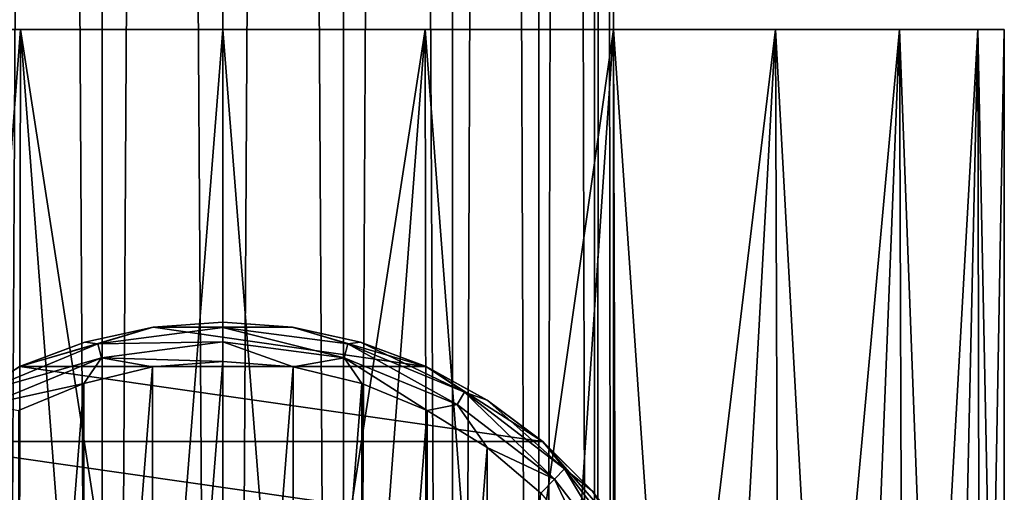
# Model space of a CAD drawing. Header units: millimetres. Extents: x -150 to 150, y -85 to 1149.
# Tile 60 of 256: x -5 to 20, y 662 to 674. Entities that reach past the tile are written whole.
import ezdxf

# ---------------------------------------------------------------- set-up
doc = ezdxf.new("R2010")
doc.units = ezdxf.units.MM
doc.header["$LTSCALE"] = 21.359881
for name, color, linetype in [('16', 7, 'CONTINUOUS'), ('17', 7, 'CONTINUOUS'), ('30', 7, 'CONTINUOUS'), ('31', 7, 'CONTINUOUS'), ('32', 7, 'CONTINUOUS'), ('34', 7, 'CONTINUOUS'), ('5', 7, 'CONTINUOUS'), ('6', 7, 'CONTINUOUS')]:
    doc.layers.add(name, color=color, linetype=linetype)

msp = doc.modelspace()

# ---------------------------------------------------------------- linework, layer by layer
at = {"layer": '16', "color": 7, "linetype": 'CONTINUOUS', "true_color": 0xaaaaaa}
for points in [[(-10, 673.5, -17.321), (-5.176, 673.5, -19.319), (-7.733, 640, -18.444), (-10, 673.5, -17.321)], [(-7.733, 640, -18.444), (-5.176, 673.5, -19.319), (-5.232, 640, -19.304), (-7.733, 640, -18.444)], [(-5.232, 640, -19.304), (-5.176, 673.5, -19.319), (-2.639, 640, -19.825), (-5.232, 640, -19.304)], [(-5.176, 673.5, -19.319), (0, 673.5, -20), (-2.639, 640, -19.825), (-5.176, 673.5, -19.319)], [(-2.639, 640, -19.825), (0, 673.5, -20), (0.001, 640, -20), (-2.639, 640, -19.825)], [(0, 673.5, -20), (5.176, 673.5, -19.319), (0.001, 640, -20), (0, 673.5, -20)], [(0.001, 640, -20), (5.176, 673.5, -19.319), (2.64, 640, -19.825), (0.001, 640, -20)], [(2.64, 640, -19.825), (5.176, 673.5, -19.319), (5.233, 640, -19.303), (2.64, 640, -19.825)], [(5.176, 673.5, -19.319), (10, 673.5, -17.321), (5.233, 640, -19.303), (5.176, 673.5, -19.319)], [(5.233, 640, -19.303), (10, 673.5, -17.321), (7.734, 640, -18.444), (5.233, 640, -19.303)], [(7.734, 640, -18.444), (10, 673.5, -17.321), (10.101, 640, -17.262), (7.734, 640, -18.444)], [(10, 673.5, -17.321), (14.142, 673.5, -14.142), (10.101, 640, -17.262), (10, 673.5, -17.321)], [(10.101, 640, -17.262), (14.142, 673.5, -14.142), (12.291, 640, -15.778), (10.101, 640, -17.262)], [(12.291, 640, -15.778), (14.142, 673.5, -14.142), (14.263, 640, -14.02), (12.291, 640, -15.778)], [(14.142, 673.5, -14.142), (17.321, 673.5, -10), (14.263, 640, -14.02), (14.142, 673.5, -14.142)], [(14.263, 640, -14.02), (17.321, 673.5, -10), (15.988, 640, -12.016), (14.263, 640, -14.02)], [(15.988, 640, -12.016), (17.321, 673.5, -10), (17.438, 640, -9.793), (15.988, 640, -12.016)], [(17.321, 673.5, -10), (19.319, 673.5, -5.176), (17.438, 640, -9.793), (17.321, 673.5, -10)], [(17.438, 640, -9.793), (19.319, 673.5, -5.176), (18.582, 640, -7.398), (17.438, 640, -9.793)], [(18.582, 640, -7.398), (19.319, 673.5, -5.176), (19.388, 640, -4.909), (18.582, 640, -7.398)], [(19.319, 673.5, -5.176), (20, 673.5), (19.388, 640, -4.909), (19.319, 673.5, -5.176)], [(20, 673.5), (20, 640), (19.388, 640, -4.909), (20, 673.5)]]:
    msp.add_3dface(points, dxfattribs=at)
at = {"layer": '17', "color": 7, "linetype": 'CONTINUOUS', "true_color": 0xaaaaaa}
for points in [[(-5.176, 673.5, 19.319), (-10, 673.5, 17.321), (-5.233, 640, 19.303), (-5.176, 673.5, 19.319)], [(-2.64, 640, 19.825), (-5.176, 673.5, 19.319), (-5.233, 640, 19.303), (-2.64, 640, 19.825)], [(0, 673.5, 20), (-5.176, 673.5, 19.319), (-0.001, 640, 20), (0, 673.5, 20)], [(-0.001, 640, 20), (-5.176, 673.5, 19.319), (-2.64, 640, 19.825), (-0.001, 640, 20)], [(2.639, 640, 19.825), (0, 673.5, 20), (-0.001, 640, 20), (2.639, 640, 19.825)], [(5.176, 673.5, 19.319), (0, 673.5, 20), (2.639, 640, 19.825), (5.176, 673.5, 19.319)], [(5.232, 640, 19.304), (5.176, 673.5, 19.319), (2.639, 640, 19.825), (5.232, 640, 19.304)], [(10, 673.5, 17.321), (5.176, 673.5, 19.319), (7.733, 640, 18.444), (10, 673.5, 17.321)], [(7.733, 640, 18.444), (5.176, 673.5, 19.319), (5.232, 640, 19.304), (7.733, 640, 18.444)], [(10.1, 640, 17.262), (10, 673.5, 17.321), (7.733, 640, 18.444), (10.1, 640, 17.262)], [(14.142, 673.5, 14.142), (10, 673.5, 17.321), (12.29, 640, 15.778), (14.142, 673.5, 14.142)], [(12.29, 640, 15.778), (10, 673.5, 17.321), (10.1, 640, 17.262), (12.29, 640, 15.778)], [(14.263, 640, 14.021), (14.142, 673.5, 14.142), (12.29, 640, 15.778), (14.263, 640, 14.021)], [(17.321, 673.5, 10), (14.142, 673.5, 14.142), (15.987, 640, 12.017), (17.321, 673.5, 10)], [(15.987, 640, 12.017), (14.142, 673.5, 14.142), (14.263, 640, 14.021), (15.987, 640, 12.017)], [(17.438, 640, 9.794), (17.321, 673.5, 10), (15.987, 640, 12.017), (17.438, 640, 9.794)], [(19.319, 673.5, 5.176), (17.321, 673.5, 10), (18.581, 640, 7.399), (19.319, 673.5, 5.176)], [(18.581, 640, 7.399), (17.321, 673.5, 10), (17.438, 640, 9.794), (18.581, 640, 7.399)], [(19.388, 640, 4.91), (19.319, 673.5, 5.176), (18.581, 640, 7.399), (19.388, 640, 4.91)], [(20, 640), (20, 673.5), (19.319, 673.5, 5.176), (20, 640)], [(20, 640), (19.319, 673.5, 5.176), (19.388, 640, 4.91), (20, 640)]]:
    msp.add_3dface(points, dxfattribs=at)
at = {"layer": '30', "color": 7, "linetype": 'CONTINUOUS', "true_color": 0xaaaaaa}
for points in [[(0, 666, -49.8), (-1.779, 665.873, -78.8), (-1.782, 665.872, -49.8), (0, 666, -49.8)], [(1.779, 665.873, -78.8), (-1.779, 665.873, -78.8), (0, 666, -49.8), (1.779, 665.873, -78.8)], [(1.782, 665.872, -49.8), (1.779, 665.873, -78.8), (0, 666, -49.8), (1.782, 665.872, -49.8)], [(-1.779, 665.873, -78.8), (-5.193, 664.87, -78.8), (-1.782, 665.872, -49.8), (-1.779, 665.873, -78.8)], [(-1.782, 665.872, -49.8), (-5.193, 664.87, -78.8), (-3.528, 665.492, -49.8), (-1.782, 665.872, -49.8)], [(5.193, 664.87, -78.8), (1.779, 665.873, -78.8), (3.527, 665.492, -49.8), (5.193, 664.87, -78.8)], [(3.527, 665.492, -49.8), (1.779, 665.873, -78.8), (1.782, 665.872, -49.8), (3.527, 665.492, -49.8)], [(-3.528, 665.492, -49.8), (-5.193, 664.87, -78.8), (-5.201, 664.866, -49.8), (-3.528, 665.492, -49.8)], [(5.201, 664.867, -49.8), (5.193, 664.87, -78.8), (3.527, 665.492, -49.8), (5.201, 664.867, -49.8)], [(-5.193, 664.87, -78.8), (-8.186, 662.947, -78.8), (-5.201, 664.866, -49.8), (-5.193, 664.87, -78.8)], [(8.186, 662.947, -78.8), (5.193, 664.87, -78.8), (6.768, 664.009, -49.8), (8.186, 662.947, -78.8)], [(6.768, 664.009, -49.8), (5.193, 664.87, -78.8), (5.201, 664.867, -49.8), (6.768, 664.009, -49.8)], [(8.197, 662.937, -49.8), (8.186, 662.947, -78.8), (6.768, 664.009, -49.8), (8.197, 662.937, -49.8)], [(10.516, 660.258, -78.8), (8.186, 662.947, -78.8), (9.458, 661.672, -49.8), (10.516, 660.258, -78.8)], [(9.458, 661.672, -49.8), (8.186, 662.947, -78.8), (8.197, 662.937, -49.8), (9.458, 661.672, -49.8)], [(10.527, 660.24, -49.8), (10.516, 660.258, -78.8), (9.458, 661.672, -49.8), (10.527, 660.24, -49.8)]]:
    msp.add_3dface(points, dxfattribs=at)
at = {"layer": '31', "color": 7, "linetype": 'CONTINUOUS', "true_color": 0xaaaaaa}
for points in [[(0, 665, -48.8), (-1.802, 664.858, -48.8), (-1.801, 642.142, -48.8), (0, 665, -48.8)], [(0, 642, -48.8), (0, 665, -48.8), (-1.801, 642.142, -48.8), (0, 642, -48.8)], [(1.801, 664.858, -48.8), (0, 665, -48.8), (0, 642, -48.8), (1.801, 664.858, -48.8)], [(-1.802, 664.858, -48.8), (-3.559, 664.435, -48.8), (-3.559, 642.565, -48.8), (-1.802, 664.858, -48.8)], [(-1.801, 642.142, -48.8), (-1.802, 664.858, -48.8), (-3.559, 642.565, -48.8), (-1.801, 642.142, -48.8)], [(1.802, 642.142, -48.8), (1.801, 664.858, -48.8), (0, 642, -48.8), (1.802, 642.142, -48.8)], [(3.559, 664.435, -48.8), (1.801, 664.858, -48.8), (1.802, 642.142, -48.8), (3.559, 664.435, -48.8)], [(-3.559, 664.435, -48.8), (-5.229, 663.742, -48.8), (-5.229, 643.257, -48.8), (-3.559, 664.435, -48.8)], [(-3.559, 642.565, -48.8), (-3.559, 664.435, -48.8), (-5.229, 643.257, -48.8), (-3.559, 642.565, -48.8)], [(3.559, 642.565, -48.8), (3.559, 664.435, -48.8), (1.802, 642.142, -48.8), (3.559, 642.565, -48.8)], [(5.229, 663.743, -48.8), (3.559, 664.435, -48.8), (3.559, 642.565, -48.8), (5.229, 663.743, -48.8)], [(5.229, 643.258, -48.8), (5.229, 663.743, -48.8), (3.559, 642.565, -48.8), (5.229, 643.258, -48.8)], [(6.769, 662.797, -48.8), (5.229, 663.743, -48.8), (5.229, 643.258, -48.8), (6.769, 662.797, -48.8)], [(6.77, 644.204, -48.8), (6.769, 662.797, -48.8), (5.229, 643.258, -48.8), (6.77, 644.204, -48.8)], [(8.142, 661.621, -48.8), (6.769, 662.797, -48.8), (6.77, 644.204, -48.8), (8.142, 661.621, -48.8)]]:
    msp.add_3dface(points, dxfattribs=at)
at = {"layer": '32', "color": 7, "linetype": 'CONTINUOUS', "true_color": 0xaaaaaa}
for points in [[(-5.193, 664.87, -78.8), (-1.779, 665.873, -78.8), (5.193, 664.87, -78.8), (-5.193, 664.87, -78.8)], [(-1.779, 665.873, -78.8), (1.779, 665.873, -78.8), (5.193, 664.87, -78.8), (-1.779, 665.873, -78.8)], [(-8.186, 662.947, -78.8), (-5.193, 664.87, -78.8), (8.186, 662.947, -78.8), (-8.186, 662.947, -78.8)], [(-5.193, 664.87, -78.8), (5.193, 664.87, -78.8), (8.186, 662.947, -78.8), (-5.193, 664.87, -78.8)], [(-10.516, 660.258, -78.8), (-8.186, 662.947, -78.8), (10.516, 660.258, -78.8), (-10.516, 660.258, -78.8)], [(-8.186, 662.947, -78.8), (8.186, 662.947, -78.8), (10.516, 660.258, -78.8), (-8.186, 662.947, -78.8)]]:
    msp.add_3dface(points, dxfattribs=at)
at = {"layer": '34', "color": 7, "linetype": 'CONTINUOUS', "true_color": 0xaaaaaa}
for points in [[(0, 666, -49.8), (-1.782, 665.872, -49.8), (0, 665.866, -49.3), (0, 666, -49.8)], [(1.782, 665.872, -49.8), (0, 666, -49.8), (0, 665.866, -49.3), (1.782, 665.872, -49.8)], [(-1.782, 665.872, -49.8), (-3.528, 665.492, -49.8), (-3.201, 665.445, -49.3), (-1.782, 665.872, -49.8)], [(-1.782, 665.872, -49.8), (-3.201, 665.445, -49.3), (0, 665.866, -49.3), (-1.782, 665.872, -49.8)], [(-3.201, 665.445, -49.3), (0, 665.5, -48.934), (0, 665.866, -49.3), (-3.201, 665.445, -49.3)], [(1.782, 665.872, -49.8), (0, 665.866, -49.3), (3.201, 665.445, -49.3), (1.782, 665.872, -49.8)], [(0, 665.5, -48.934), (3.106, 665.091, -48.934), (0, 665.866, -49.3), (0, 665.5, -48.934)], [(0, 665.866, -49.3), (3.106, 665.091, -48.934), (3.201, 665.445, -49.3), (0, 665.866, -49.3)], [(3.527, 665.492, -49.8), (1.782, 665.872, -49.8), (3.201, 665.445, -49.3), (3.527, 665.492, -49.8)], [(-3.528, 665.492, -49.8), (-5.201, 664.866, -49.8), (-3.201, 665.445, -49.3), (-3.528, 665.492, -49.8)], [(-3.106, 665.091, -48.934), (0, 665.5, -48.934), (-3.201, 665.445, -49.3), (-3.106, 665.091, -48.934)], [(-3.106, 665.091, -48.934), (0, 665, -48.8), (0, 665.5, -48.934), (-3.106, 665.091, -48.934)], [(0, 665, -48.8), (1.801, 664.858, -48.8), (0, 665.5, -48.934), (0, 665, -48.8)], [(0, 665.5, -48.934), (1.801, 664.858, -48.8), (3.106, 665.091, -48.934), (0, 665.5, -48.934)], [(3.527, 665.492, -49.8), (3.201, 665.445, -49.3), (6.183, 664.21, -49.3), (3.527, 665.492, -49.8)], [(5.201, 664.867, -49.8), (3.527, 665.492, -49.8), (6.183, 664.21, -49.3), (5.201, 664.867, -49.8)], [(-5.201, 664.866, -49.8), (-6.183, 664.21, -49.3), (-3.201, 665.445, -49.3), (-5.201, 664.866, -49.8)], [(-6.183, 664.21, -49.3), (-3.106, 665.091, -48.934), (-3.201, 665.445, -49.3), (-6.183, 664.21, -49.3)], [(3.106, 665.091, -48.934), (6, 663.892, -48.934), (3.201, 665.445, -49.3), (3.106, 665.091, -48.934)], [(3.201, 665.445, -49.3), (6, 663.892, -48.934), (6.183, 664.21, -49.3), (3.201, 665.445, -49.3)], [(-6, 663.892, -48.934), (-3.106, 665.091, -48.934), (-6.183, 664.21, -49.3), (-6, 663.892, -48.934)], [(-6, 663.892, -48.934), (-3.559, 664.435, -48.8), (-3.106, 665.091, -48.934), (-6, 663.892, -48.934)], [(-3.559, 664.435, -48.8), (-1.802, 664.858, -48.8), (-3.106, 665.091, -48.934), (-3.559, 664.435, -48.8)], [(-1.802, 664.858, -48.8), (0, 665, -48.8), (-3.106, 665.091, -48.934), (-1.802, 664.858, -48.8)], [(1.801, 664.858, -48.8), (3.559, 664.435, -48.8), (3.106, 665.091, -48.934), (1.801, 664.858, -48.8)], [(3.559, 664.435, -48.8), (5.229, 663.743, -48.8), (3.106, 665.091, -48.934), (3.559, 664.435, -48.8)], [(3.106, 665.091, -48.934), (5.229, 663.743, -48.8), (6, 663.892, -48.934), (3.106, 665.091, -48.934)], [(6.768, 664.009, -49.8), (5.201, 664.867, -49.8), (6.183, 664.21, -49.3), (6.768, 664.009, -49.8)], [(-5.229, 663.742, -48.8), (-3.559, 664.435, -48.8), (-6, 663.892, -48.934), (-5.229, 663.742, -48.8)], [(6, 663.892, -48.934), (8.485, 661.985, -48.934), (6.183, 664.21, -49.3), (6, 663.892, -48.934)], [(6.768, 664.009, -49.8), (6.183, 664.21, -49.3), (8.744, 662.244, -49.3), (6.768, 664.009, -49.8)], [(6.183, 664.21, -49.3), (8.485, 661.985, -48.934), (8.744, 662.244, -49.3), (6.183, 664.21, -49.3)], [(8.197, 662.937, -49.8), (6.768, 664.009, -49.8), (8.744, 662.244, -49.3), (8.197, 662.937, -49.8)], [(5.229, 663.743, -48.8), (6.769, 662.797, -48.8), (6, 663.892, -48.934), (5.229, 663.743, -48.8)], [(6, 663.892, -48.934), (6.769, 662.797, -48.8), (8.485, 661.985, -48.934), (6, 663.892, -48.934)], [(9.458, 661.672, -49.8), (8.197, 662.937, -49.8), (8.744, 662.244, -49.3), (9.458, 661.672, -49.8)], [(6.769, 662.797, -48.8), (8.142, 661.621, -48.8), (8.485, 661.985, -48.934), (6.769, 662.797, -48.8)], [(8.485, 661.985, -48.934), (10.392, 659.5, -48.934), (8.744, 662.244, -49.3), (8.485, 661.985, -48.934)], [(9.458, 661.672, -49.8), (8.744, 662.244, -49.3), (10.71, 659.683, -49.3), (9.458, 661.672, -49.8)], [(8.744, 662.244, -49.3), (10.392, 659.5, -48.934), (10.71, 659.683, -49.3), (8.744, 662.244, -49.3)], [(8.142, 661.621, -48.8), (9.314, 660.245, -48.8), (8.485, 661.985, -48.934), (8.142, 661.621, -48.8)], [(8.485, 661.985, -48.934), (9.314, 660.245, -48.8), (10.392, 659.5, -48.934), (8.485, 661.985, -48.934)], [(10.527, 660.24, -49.8), (9.458, 661.672, -49.8), (10.71, 659.683, -49.3), (10.527, 660.24, -49.8)]]:
    msp.add_3dface(points, dxfattribs=at)
at = {"layer": '5', "color": 7, "linetype": 'CONTINUOUS', "true_color": 0xaaaaaa}
for points in [[(0, 1089, 10), (0, 569, 10), (3.09, 569, 9.511), (0, 1089, 10)], [(3.09, 1089, 9.511), (0, 1089, 10), (3.09, 569, 9.511), (3.09, 1089, 9.511)], [(0, 1089, -10), (3.09, 1089, -9.511), (0, 569, -10), (0, 1089, -10)], [(0, 569, -10), (3.09, 1089, -9.511), (3.09, 569, -9.511), (0, 569, -10)], [(5.878, 1089, 8.09), (3.09, 1089, 9.511), (5.878, 569, 8.09), (5.878, 1089, 8.09)], [(5.878, 569, 8.09), (3.09, 1089, 9.511), (3.09, 569, 9.511), (5.878, 569, 8.09)], [(3.09, 1089, -9.511), (5.878, 1089, -8.09), (3.09, 569, -9.511), (3.09, 1089, -9.511)], [(3.09, 569, -9.511), (5.878, 1089, -8.09), (5.878, 569, -8.09), (3.09, 569, -9.511)], [(8.09, 1089, 5.878), (5.878, 1089, 8.09), (8.09, 569, 5.878), (8.09, 1089, 5.878)], [(8.09, 569, 5.878), (5.878, 1089, 8.09), (5.878, 569, 8.09), (8.09, 569, 5.878)], [(5.878, 1089, -8.09), (8.09, 1089, -5.878), (5.878, 569, -8.09), (5.878, 1089, -8.09)], [(5.878, 569, -8.09), (8.09, 1089, -5.878), (8.09, 569, -5.878), (5.878, 569, -8.09)], [(9.511, 1089, 3.09), (8.09, 1089, 5.878), (9.511, 569, 3.09), (9.511, 1089, 3.09)], [(9.511, 569, 3.09), (8.09, 1089, 5.878), (8.09, 569, 5.878), (9.511, 569, 3.09)], [(8.09, 1089, -5.878), (9.511, 1089, -3.09), (8.09, 569, -5.878), (8.09, 1089, -5.878)], [(8.09, 569, -5.878), (9.511, 1089, -3.09), (9.511, 569, -3.09), (8.09, 569, -5.878)], [(10, 1089), (9.511, 1089, 3.09), (10, 569), (10, 1089)], [(10, 569), (9.511, 1089, 3.09), (9.511, 569, 3.09), (10, 569)], [(9.511, 1089, -3.09), (10, 1089), (9.511, 569, -3.09), (9.511, 1089, -3.09)], [(9.511, 569, -3.09), (10, 1089), (10, 569), (9.511, 569, -3.09)]]:
    msp.add_3dface(points, dxfattribs=at)
at = {"layer": '6', "color": 7, "linetype": 'CONTINUOUS', "true_color": 0xaaaaaa}
for points in [[(-5.878, 1089, -8.09), (-3.09, 1089, -9.511), (-5.878, 569, -8.09), (-5.878, 1089, -8.09)], [(-5.878, 569, -8.09), (-3.09, 1089, -9.511), (-3.09, 569, -9.511), (-5.878, 569, -8.09)], [(-3.09, 1089, 9.511), (-5.878, 1089, 8.09), (-3.09, 569, 9.511), (-3.09, 1089, 9.511)], [(-3.09, 569, 9.511), (-5.878, 1089, 8.09), (-5.878, 569, 8.09), (-3.09, 569, 9.511)], [(0, 569, 10), (0, 1089, 10), (-3.09, 1089, 9.511), (0, 569, 10)], [(0, 569, 10), (-3.09, 1089, 9.511), (-3.09, 569, 9.511), (0, 569, 10)], [(0, 1089, -10), (0, 569, -10), (-3.09, 569, -9.511), (0, 1089, -10)], [(-3.09, 1089, -9.511), (0, 1089, -10), (-3.09, 569, -9.511), (-3.09, 1089, -9.511)]]:
    msp.add_3dface(points, dxfattribs=at)

doc.saveas('drawing.dxf')
